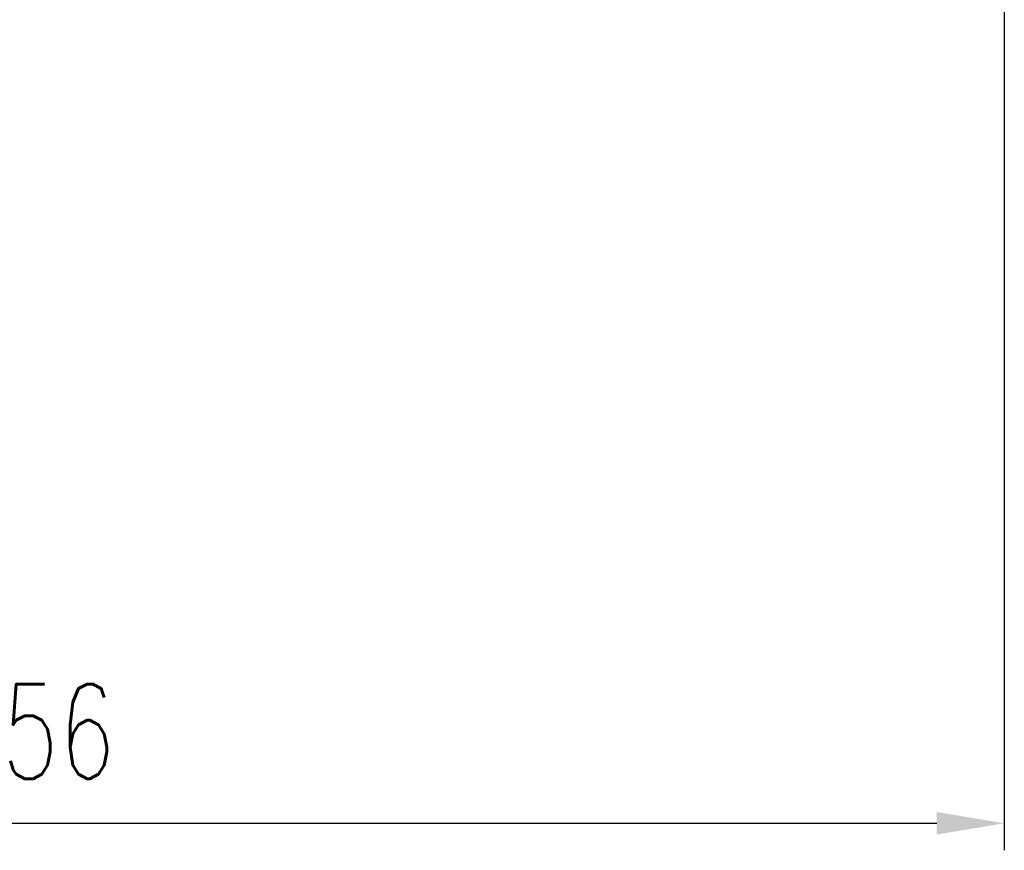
# Model space of a CAD drawing. Header units: millimetres. Extents: x 6 to 1167, y 42 to 314.
# Tile 33 of 48: x 160 to 189, y 42 to 66. Entities that reach past the tile are written whole.
import ezdxf

# ---------------------------------------------------------------- set-up
doc = ezdxf.new("R2010")
doc.units = ezdxf.units.MM
doc.header["$LTSCALE"] = 0.1
doc.layers.get('DEFPOINTS').update_dxf_attribs({"linetype": 'CONTINUOUS'})
doc.layers.add('DIM', color=4, linetype='CONTINUOUS')
doc.styles.add('DIM-7', font='SIMPLEX.shx', dxfattribs={"width": 0.7, "bigfont": 'chineset.shx'})
doc.dimstyles.new('CNS', dxfattribs={"dimtxt": 3.5, "dimasz": 2.5, "dimexe": 1, "dimexo": 1.5, "dimgap": 0.09, "dimtad": 0, "dimdsep": 46, "dimtxsty": 'DIM-7', "dimcen": 0.09, "dimclrd": 1, "dimclre": 1, "dimclrt": 4, "dimadec": 0, "dimazin": 0, "dimtfac": 1, "dimtix": 1, "dimtmove": 2, "dimatfit": 3, "dimfxl": 1, "dimtvp": 0.971429, "dimtolj": 1, "dimarcsym": 0})

# ---------------------------------------------------------------- blocks, each defined once
blk = doc.blocks.new('*D6')
at = {"layer": 'DEFPOINTS', "color": 0, "transparency": 16777216}
for p in [(189.111, 68.086), (133.111, 56.586), (189.111, 42.639)]:
    blk.add_point(p, dxfattribs=at)
at = {"layer": 'DIM', "color": 4, "lineweight": -2, "transparency": 16777216}
for p, q in [((189.111, 66.886), (189.111, 41.839)), ((133.111, 55.386), (133.111, 41.839)), ((135.111, 42.639), (187.111, 42.639))]:
    blk.add_line(p, q, dxfattribs=at)
at = {"layer": 'DIM', "color": 4, "transparency": 16777216}
for points in [[(135.111, 42.973), (135.111, 42.306), (133.111, 42.639)], [(187.111, 42.973), (187.111, 42.306), (189.111, 42.639)]]:
    blk.add_solid(points, dxfattribs=at)
at = {"layer": 'DIM', "color": 4, "transparency": 16777216, "insert": (161.111, 45.359), "char_height": 2.8, "attachment_point": 5, "style": 'DIM-7'}
blk.add_mtext('\\A1;56', dxfattribs=at)

msp = doc.modelspace()

# ---------------------------------------------------------------- dimensions: what is measured, and where the dimension line sits
at = {"layer": 'DIM', "color": 0}
dim = msp.add_linear_dim(base=(189.111, 42.639), p1=(133.111, 56.586), p2=(189.111, 68.086), dimstyle='CNS', override={"dimscale": 0.8, "dimclrd": 4, "dimclre": 4}, dxfattribs=at)
dim.commit()
dim.dimension.update_dxf_attribs({"geometry": '*D6', "text_midpoint": (161.111, 45.359)})

doc.saveas('drawing.dxf')
